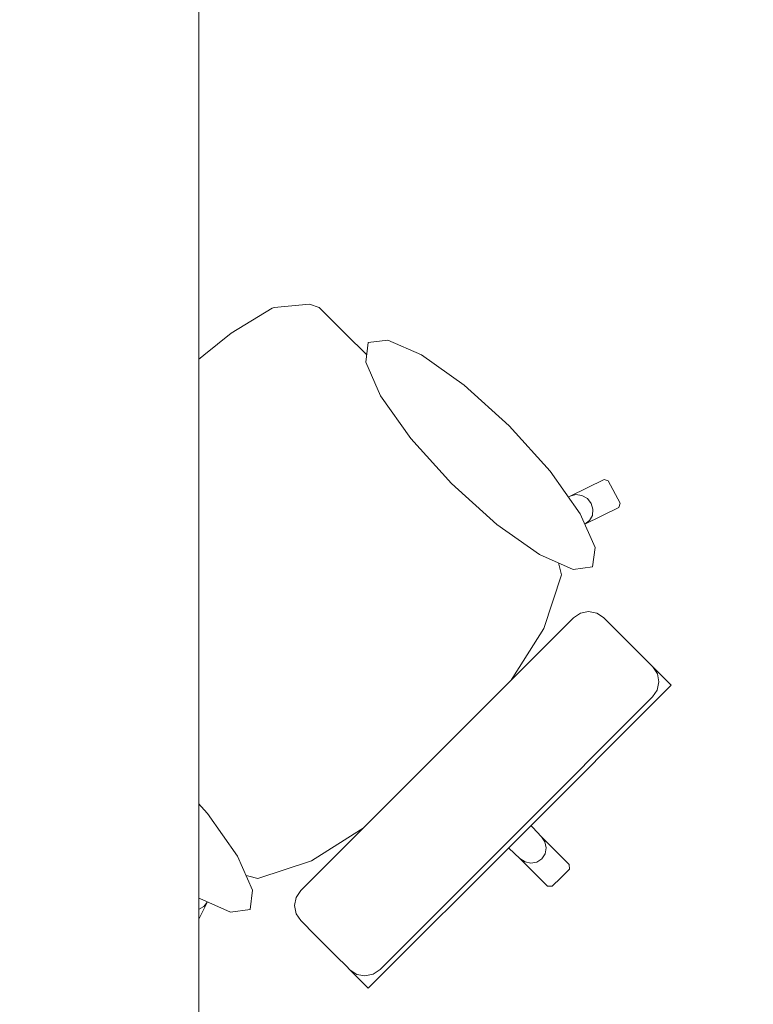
# Model space of a CAD drawing. Header units: metres. Extents: x -3.6 to 90.7, y -11.1 to 18.
# Tile 39 of 256: x 4.882 to 5.407, y 1.46 to 2.165. Entities that reach past the tile are written whole.
import ezdxf

# ---------------------------------------------------------------- set-up
doc = ezdxf.new("R2010")
doc.units = ezdxf.units.M
doc.header["$MEASUREMENT"] = 0
doc.linetypes.add('Wipeout_Contour', pattern=[1, 0, -1])
doc.layers.add('152 - Bemaßung_ Beschriftung.Ausbau', color=7, linetype='Continuous')
doc.layers.add('701 - Einrichtung.Möbel', color=7, linetype='Continuous')
doc.styles.add('ERSTELLTER_STIL_2', font='txt')
doc.dimstyles.new('ERSTELLTER_STIL__3', dxfattribs={"dimtxt": 0.1, "dimasz": 0.0532, "dimexe": 0.18, "dimexo": 0.0625, "dimgap": 0, "dimtad": 1, "dimtih": 1, "dimtoh": 1, "dimzin": 0, "dimdsep": 46, "dimtxsty": 'ERSTELLTER_STIL_2', "dimblk": 'ARROWHEAD_2', "dimblk1": 'ARROWHEAD_2', "dimblk2": 'ARROWHEAD_2', "dimcen": 0.09, "dimse1": 1, "dimse2": 1, "dimclrd": 7, "dimclre": 7, "dimclrt": 7, "dimazin": 0, "dimtfac": 1, "dimtdec": 4, "dimtmove": 0, "dimatfit": 3, "dimfxl": 1, "dimtolj": 1, "dimtzin": 0, "dimarcsym": 0})

# ---------------------------------------------------------------- blocks, each defined once
blk = doc.blocks.new('*D420')
at = {"layer": '152 - Bemaßung_ Beschriftung.Ausbau', "color": 7, "linetype": 'Continuous', "lineweight": 5}
for p, q in [((4.20997, -4.6125), (4.20997, -4.5075)), ((4.23018, -4.525), (4.18977, -4.595)), ((7.68021, -4.525), (7.63979, -4.595)), ((4.02497, -4.56), (4.20997, -4.56)), ((4.20997, -4.56), (7.66, -4.56))]:
    blk.add_line(p, q, dxfattribs=at)
at = {"layer": '152 - Bemaßung_ Beschriftung.Ausbau', "color": 7, "lineweight": 5, "char_height": 0.1, "attachment_point": 7, "style": 'ERSTELLTER_STIL_2'}
for s, insert in [('\\A1;{\\pql;\\fArial|b0|i0|c0|p38;3,45}', (5.72607, -4.54)), ('\\A1;{\\pql;\\fArial|b0|i0|c0|p38;15}', (7.488, -4.54))]:
    blk.add_mtext(s, dxfattribs=dict(at, insert=insert))
blk = doc.blocks.new('ARROWHEAD_2')
at = {"color": 0, "linetype": 'Continuous', "lineweight": 0}
for p, q in [((-0.378, -0.655), (0.378, 0.655)), ((0, 0), (-1, 0))]:
    blk.add_line(p, q, dxfattribs=at)
blk = doc.blocks.new('*D421')
at = {"layer": '152 - Bemaßung_ Beschriftung.Ausbau', "color": 7, "linetype": 'Continuous', "lineweight": 5}
for p, q in [((7.66, -4.6125), (7.66, -4.5075)), ((7.81, -4.6125), (7.81, -4.5075)), ((7.68021, -4.525), (7.63979, -4.595)), ((7.83021, -4.525), (7.78979, -4.595)), ((4.20997, -4.56), (7.66, -4.56)), ((7.66, -4.56), (7.81, -4.56))]:
    blk.add_line(p, q, dxfattribs=at)

msp = doc.modelspace()

# ---------------------------------------------------------------- wipeouts: each hides what was drawn before it
at = {"color": 254, "linetype": 'Wipeout_Contour', "lineweight": 0, "ltscale": 155.78369}
msp.add_wipeout([(5.13229, 1.92302), (5.11283, 1.94248), (5.09609, 1.95922), (5.08912, 1.96152), (5.06395, 1.95918), (5.06238, 1.95856), (5.03304, 1.94075), (4.9939, 1.90931), (4.9933, 1.90882), (4.95089, 1.86908), (5.26909, 1.55088), (5.27529, 1.55708), (5.27522, 1.56024), (5.25532, 1.58014), (5.22935, 1.60796), (5.24651, 1.62511), (5.23038, 1.64124), (5.2095, 1.66212), (5.22742, 1.68261), (5.25703, 1.72935), (5.26971, 1.76768), (5.26358, 1.7916), (5.28634, 1.80392), (5.31066, 1.81594), (5.31158, 1.81893), (5.30313, 1.83504), (5.3001, 1.83607), (5.27578, 1.82405), (5.24506, 1.81025)], dxfattribs=at).dxf.layer = '701 - Einrichtung.Möbel'

# ---------------------------------------------------------------- next in the draw order: linework, layer by layer
at = {"layer": '701 - Einrichtung.Möbel', "color": 7, "linetype": 'Continuous', "lineweight": 5}
for p, q in [((5.06395, 1.95918), (5.08912, 1.96152)), ((5.08912, 1.96152), (5.09609, 1.95922)), ((5.03304, 1.94075), (5.06238, 1.95856)), ((5.06238, 1.95856), (5.06395, 1.95918)), ((5.09609, 1.95922), (5.11283, 1.94248)), ((4.9939, 1.90931), (5.03304, 1.94075)), ((5.11283, 1.94248), (5.13229, 1.92302)), ((4.9933, 1.90882), (4.9939, 1.90931)), ((5.27578, 1.82405), (5.3001, 1.83607)), ((5.3001, 1.83607), (5.30313, 1.83504)), ((5.30313, 1.83504), (5.31158, 1.81893)), ((5.27578, 1.82405), (5.27996, 1.82515)), ((5.27996, 1.82515), (5.2843, 1.82455)), ((5.2843, 1.82455), (5.28815, 1.82234)), ((5.28815, 1.82234), (5.29092, 1.81886)), ((5.31066, 1.81594), (5.28634, 1.80392)), ((5.29092, 1.81886), (5.29219, 1.81463)), ((5.29219, 1.81463), (5.29176, 1.81031)), ((5.31158, 1.81893), (5.31066, 1.81594)), ((5.28971, 1.80655), (5.28634, 1.80392)), ((5.29176, 1.81031), (5.28971, 1.80655)), ((5.27522, 1.56024), (5.27529, 1.55708))]:
    msp.add_line(p, q, dxfattribs=at)

# ---------------------------------------------------------------- next in the draw order: wipeouts: each hides what was drawn before it
at = {"color": 254, "linetype": 'Wipeout_Contour', "lineweight": 0, "ltscale": 154.37568}
msp.add_wipeout([(4.89695, 1.68768), (5.00973, 1.57491), (4.99592, 1.54419), (4.9839, 1.51987), (4.98493, 1.51684), (5.00104, 1.50839), (5.00403, 1.50931), (5.01605, 1.53363), (5.02837, 1.55639), (5.05229, 1.55026), (5.09062, 1.56294), (5.13736, 1.59255), (5.15785, 1.61047), (5.17873, 1.5896), (5.19486, 1.57346), (5.21202, 1.59062), (5.23983, 1.56465), (5.25973, 1.54475), (5.26289, 1.54469), (5.26909, 1.55088), (4.95089, 1.86908), (4.91115, 1.82667), (4.91066, 1.82607), (4.87923, 1.78693), (4.86141, 1.75759), (4.86079, 1.75602), (4.85845, 1.73085), (4.86075, 1.72388), (4.87749, 1.70714)], dxfattribs=at).dxf.layer = '701 - Einrichtung.Möbel'

# ---------------------------------------------------------------- next in the draw order: linework, layer by layer
at = {"layer": '701 - Einrichtung.Möbel', "color": 7, "linetype": 'Continuous', "lineweight": 5}
for p, q in [((5.13229, 1.92302), (5.24506, 1.81025)), ((4.95089, 1.86908), (4.9933, 1.90882)), ((4.95089, 1.86908), (4.91115, 1.82667)), ((4.91066, 1.82607), (4.87923, 1.78693)), ((4.91115, 1.82667), (4.91066, 1.82607)), ((5.24506, 1.81025), (5.27578, 1.82405)), ((5.26354, 1.79177), (5.24506, 1.81025)), ((5.28634, 1.80392), (5.26358, 1.7916)), ((5.26354, 1.79177), (5.26358, 1.7916)), ((5.26358, 1.7916), (5.26971, 1.76768)), ((5.26971, 1.76768), (5.25703, 1.72935)), ((5.25703, 1.72935), (5.22742, 1.68261)), ((4.87749, 1.70714), (4.89695, 1.68768)), ((4.89695, 1.68768), (5.00973, 1.57491)), ((5.22742, 1.68261), (5.2095, 1.66212)), ((5.2095, 1.66212), (5.1854, 1.63457)), ((5.2095, 1.66212), (5.23038, 1.64124)), ((5.23038, 1.64124), (5.24651, 1.62511)), ((5.15785, 1.61047), (5.1854, 1.63457)), ((5.24651, 1.62511), (5.22935, 1.60796)), ((5.13736, 1.59255), (5.15785, 1.61047)), ((5.15785, 1.61047), (5.17873, 1.5896)), ((5.22935, 1.60796), (5.22069, 1.59929)), ((5.22935, 1.60796), (5.25532, 1.58014)), ((5.21202, 1.59062), (5.22069, 1.59929)), ((5.09062, 1.56294), (5.13736, 1.59255)), ((5.17873, 1.5896), (5.19486, 1.57346)), ((5.19486, 1.57346), (5.21202, 1.59062)), ((5.21202, 1.59062), (5.23983, 1.56465)), ((5.25532, 1.58014), (5.25782, 1.57647)), ((5.25532, 1.58014), (5.27522, 1.56024)), ((5.00973, 1.57491), (4.99592, 1.54419)), ((5.0282, 1.55643), (5.00973, 1.57491)), ((5.25782, 1.57647), (5.25876, 1.57217)), ((5.25799, 1.56791), (5.25564, 1.56433)), ((5.25876, 1.57217), (5.25799, 1.56791)), ((5.05229, 1.55026), (5.09062, 1.56294)), ((5.23983, 1.56465), (5.24351, 1.56215)), ((5.23983, 1.56465), (5.25973, 1.54475)), ((5.24351, 1.56215), (5.2478, 1.56121)), ((5.2478, 1.56121), (5.25206, 1.56198)), ((5.25206, 1.56198), (5.25564, 1.56433)), ((5.01605, 1.53363), (5.02837, 1.55639)), ((5.0282, 1.55643), (5.02837, 1.55639)), ((5.02837, 1.55639), (5.05229, 1.55026)), ((5.27529, 1.55708), (5.26909, 1.55088)), ((4.99592, 1.54419), (4.9839, 1.51987)), ((4.99592, 1.54419), (4.99482, 1.54001)), ((5.25973, 1.54475), (5.26289, 1.54469)), ((5.26289, 1.54469), (5.26909, 1.55088)), ((4.99482, 1.54001), (4.99542, 1.53567)), ((4.99542, 1.53567), (4.99763, 1.53182)), ((4.99763, 1.53182), (5.00111, 1.52905)), ((5.00403, 1.50931), (5.01605, 1.53363)), ((5.00966, 1.52821), (5.01342, 1.53026)), ((5.01342, 1.53026), (5.01605, 1.53363)), ((5.00111, 1.52905), (5.00534, 1.52778)), ((5.00534, 1.52778), (5.00966, 1.52821)), ((4.9839, 1.51987), (4.98493, 1.51684)), ((4.98493, 1.51684), (5.00104, 1.50839)), ((5.00104, 1.50839), (5.00403, 1.50931))]:
    msp.add_line(p, q, dxfattribs=at)

# ---------------------------------------------------------------- next in the draw order: wipeouts: each hides what was drawn before it
at = {"color": 254, "linetype": 'Wipeout_Contour', "lineweight": 0, "ltscale": 88.630458}
msp.add_wipeout([(5.23225, 1.87437), (5.19992, 1.90355), (5.16937, 1.92515), (5.14525, 1.93586), (5.13122, 1.93407), (5.12943, 1.92005), (5.14015, 1.89593), (5.16175, 1.86538), (5.19093, 1.83305), (5.22325, 1.80387), (5.2538, 1.78228), (5.27793, 1.77156), (5.29195, 1.77335), (5.29374, 1.78737), (5.28302, 1.81149), (5.26143, 1.84204)], dxfattribs=at).dxf.layer = '701 - Einrichtung.Möbel'
at = {"color": 254, "linetype": 'Wipeout_Contour', "lineweight": 0, "ltscale": 82.010023}
msp.add_wipeout([(5.27821, 1.73699), (5.18059, 1.63938), (5.23975, 1.58022), (5.34821, 1.68868), (5.34293, 1.69396), (5.34053, 1.69637), (5.33502, 1.70187), (5.33254, 1.70435), (5.32542, 1.71147), (5.30804, 1.72885), (5.30225, 1.73465), (5.29982, 1.73707), (5.29487, 1.74037), (5.28903, 1.74151), (5.28318, 1.74033)], dxfattribs=at).dxf.layer = '701 - Einrichtung.Möbel'
at = {"color": 254, "linetype": 'Wipeout_Contour', "lineweight": 0, "ltscale": 83.668628}
msp.add_wipeout([(4.9456, 1.58773), (4.97793, 1.55854), (5.00848, 1.53695), (5.0326, 1.52623), (5.04662, 1.52802), (5.04841, 1.54204), (5.03769, 1.56617), (5.0161, 1.59672), (4.98692, 1.62904), (4.95459, 1.65822), (4.92404, 1.67982), (4.89992, 1.69054), (4.8859, 1.68875), (4.88411, 1.67472), (4.89483, 1.6506), (4.91642, 1.62005)], dxfattribs=at).dxf.layer = '701 - Einrichtung.Möbel'

# ---------------------------------------------------------------- next in the draw order: linework, layer by layer
at = {"layer": '701 - Einrichtung.Möbel', "color": 7, "linetype": 'Continuous', "lineweight": 5}
for p, q in [((5.28318, 1.74033), (5.28903, 1.74151)), ((5.28903, 1.74151), (5.29487, 1.74037)), ((5.27821, 1.73699), (5.28318, 1.74033)), ((5.29487, 1.74037), (5.29982, 1.73707)), ((5.29982, 1.73707), (5.30225, 1.73465)), ((5.30225, 1.73465), (5.30804, 1.72885)), ((5.30804, 1.72885), (5.32542, 1.71147)), ((5.32542, 1.71147), (5.33254, 1.70435)), ((5.33254, 1.70435), (5.33502, 1.70187)), ((5.33502, 1.70187), (5.34053, 1.69637)), ((5.33832, 1.69692), (5.33504, 1.70185)), ((5.33945, 1.69109), (5.33832, 1.69692)), ((5.34053, 1.69637), (5.34293, 1.69396)), ((5.34293, 1.69396), (5.34821, 1.68868)), ((5.33492, 1.68028), (5.33825, 1.68525)), ((5.33825, 1.68525), (5.33945, 1.69109))]:
    msp.add_line(p, q, dxfattribs=at)
at = {"layer": '701 - Einrichtung.Möbel', "color": 7, "linetype": 'Continuous', "lineweight": 5, "flags": 128}
for points in [[(5.23225, 1.87437), (5.26143, 1.84204), (5.28302, 1.81149), (5.29374, 1.78737), (5.29195, 1.77335), (5.27793, 1.77156), (5.2538, 1.78228), (5.22325, 1.80387), (5.19093, 1.83305), (5.16175, 1.86538), (5.14015, 1.89593), (5.12943, 1.92005), (5.13122, 1.93407), (5.14525, 1.93586), (5.16937, 1.92515), (5.19992, 1.90355)], [(4.9456, 1.58773), (4.97793, 1.55854), (5.00848, 1.53695), (5.0326, 1.52623), (5.04662, 1.52802), (5.04841, 1.54204), (5.03769, 1.56617), (5.0161, 1.59672), (4.98692, 1.62904), (4.95459, 1.65822), (4.92404, 1.67982), (4.89992, 1.69054), (4.8859, 1.68875), (4.88411, 1.67472), (4.89483, 1.6506), (4.91642, 1.62005)]]:
    msp.add_lwpolyline(points, close=True, dxfattribs=at)

# ---------------------------------------------------------------- next in the draw order: wipeouts: each hides what was drawn before it
at = {"color": 254, "linetype": 'Wipeout_Contour', "lineweight": 0, "ltscale": 83.300906}
msp.add_wipeout([(5.08298, 1.54177), (5.07965, 1.5368), (5.07846, 1.53094), (5.0796, 1.5251), (5.0829, 1.52015), (5.08533, 1.51772), (5.09112, 1.51193), (5.1085, 1.49455), (5.11562, 1.48743), (5.1181, 1.48495), (5.12361, 1.47945), (5.12601, 1.47704), (5.13129, 1.47176), (5.23975, 1.58022), (5.18059, 1.63938)], dxfattribs=at).dxf.layer = '701 - Einrichtung.Möbel'

# ---------------------------------------------------------------- next in the draw order: linework, layer by layer
at = {"layer": '701 - Einrichtung.Möbel', "color": 7, "linetype": 'Continuous', "lineweight": 5}
for p, q in [((5.18059, 1.63938), (5.27821, 1.73699)), ((5.34821, 1.68868), (5.23975, 1.58022)), ((5.23731, 1.58267), (5.33492, 1.68028)), ((5.18059, 1.63938), (5.08298, 1.54177)), ((5.13129, 1.47176), (5.23975, 1.58022)), ((5.23731, 1.58267), (5.13969, 1.48505)), ((5.08298, 1.54177), (5.07965, 1.5368)), ((5.07965, 1.5368), (5.07846, 1.53094)), ((5.07846, 1.53094), (5.0796, 1.5251)), ((5.0796, 1.5251), (5.0829, 1.52015)), ((5.0829, 1.52015), (5.08533, 1.51772)), ((5.08533, 1.51772), (5.09112, 1.51193)), ((5.09112, 1.51193), (5.1085, 1.49455)), ((5.1085, 1.49455), (5.11562, 1.48743)), ((5.11562, 1.48743), (5.1181, 1.48495)), ((5.1181, 1.48495), (5.12361, 1.47945)), ((5.12305, 1.48165), (5.11812, 1.48493)), ((5.12888, 1.48052), (5.12305, 1.48165)), ((5.13472, 1.48172), (5.12888, 1.48052)), ((5.13969, 1.48505), (5.13472, 1.48172)), ((5.12361, 1.47945), (5.12601, 1.47704)), ((5.12601, 1.47704), (5.13129, 1.47176))]:
    msp.add_line(p, q, dxfattribs=at)

# ---------------------------------------------------------------- next in the draw order: wipeouts: each hides what was drawn before it
at = {"color": 254, "linetype": 'Wipeout_Contour', "lineweight": 0, "ltscale": 34.297096}
msp.add_wipeout([(4.20999, 3.00998), (4.20999, 1.00998), (5.00999, 1.00998), (5.00999, 2.20998), (6.40999, 2.20998), (6.40999, 3.00998)], dxfattribs=at).dxf.layer = '701 - Einrichtung.Möbel'

# ---------------------------------------------------------------- next in the draw order: linework, layer by layer
at = {"layer": '701 - Einrichtung.Möbel', "color": 7, "linetype": 'Continuous', "lineweight": 5, "flags": 128}
msp.add_lwpolyline([(4.20999, 3.00998), (4.20999, 1.00998), (5.00999, 1.00998), (5.00999, 2.20998), (6.40999, 2.20998), (6.40999, 3.00998)], close=True, dxfattribs=at)

# ---------------------------------------------------------------- next in the draw order: dimensions: what is measured, and where the dimension line sits
at = {"layer": '152 - Bemaßung_ Beschriftung.Ausbau', "color": 7, "linetype": 'Continuous', "lineweight": 5}
for base, p1, p2, picture, middle in [((7.66, -4.56), (4.20997, 3.25749), (7.66, 2.94998), '*D420', (5.85596, -4.49)), ((7.81, -4.56), (7.66, 2.94998), (7.81, 2.94998), '*D421', (7.56423, -4.49))]:
    dim = msp.add_linear_dim(base=base, p1=p1, p2=p2, dimstyle='ERSTELLTER_STIL__3', dxfattribs=at)
    dim.commit()
    dim.dimension.update_dxf_attribs({"geometry": picture, "text_midpoint": middle, "dimtype": 160})

doc.saveas('drawing.dxf')
